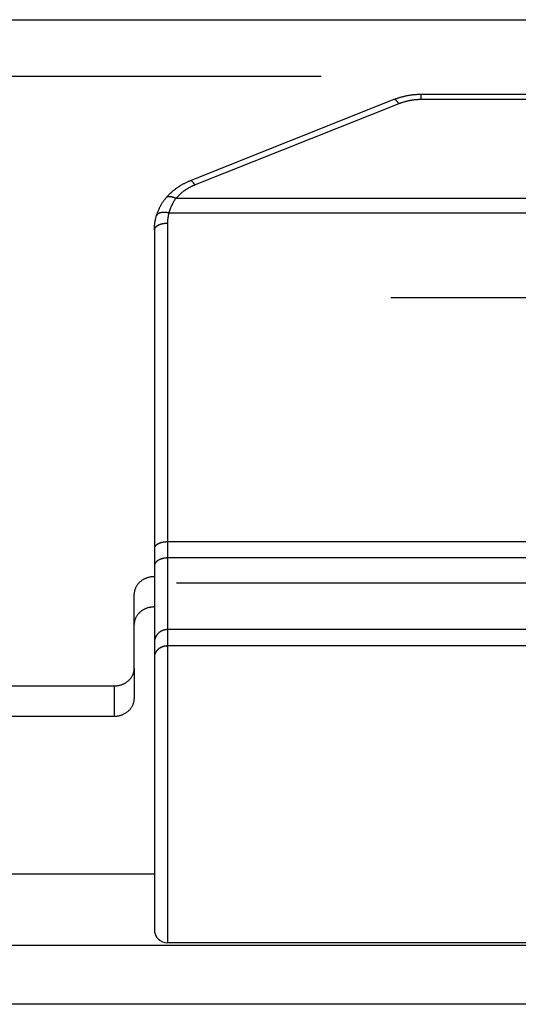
# Model space of a CAD drawing. Header units: inches. Extents: x 0 to 82.5, y 0 to 53.4.
# Tile 123 of 128: x 77.9 to 78.4, y 33 to 34. Entities that reach past the tile are written whole.
import ezdxf

# ---------------------------------------------------------------- set-up
doc = ezdxf.new("R2010")
doc.units = ezdxf.units.IN
doc.header["$LTSCALE"] = 4.538835
doc.header["$MEASUREMENT"] = 0
doc.linetypes.add('HIDDEN', pattern=[0.2, 0.1, -0.1])
doc.layers.get('0').update_dxf_attribs({"linetype": 'CONTINUOUS'})
doc.layers.add('DEFAULT_2', color=8, linetype='HIDDEN')
doc.layers.add('DOOR_ASSEMBLY', color=7, linetype='CONTINUOUS')

msp = doc.modelspace()

# ---------------------------------------------------------------- linework, layer by layer
at = {"color": 3, "linetype": 'Continuous'}
for p, q in [((72.78448, 33.17019), (78.03448, 33.17019)), ((79.95304, 33.09916), (64.11591, 33.09916)), ((79.97448, 33.04098), (64.09448, 33.04098))]:
    msp.add_line(p, q, dxfattribs=at)
at = {"layer": 'DEFAULT_2', "color": 8, "linetype": 'HIDDEN'}
for p, q in [((79.63096, 33.74122), (64.43799, 33.74122)), ((64.43987, 33.45884), (79.62909, 33.45884))]:
    msp.add_line(p, q, dxfattribs=at)
at = {"layer": 'DOOR_ASSEMBLY', "color": 3, "linetype": 'Continuous'}
for p, q in [((64.15914, 34.01712), (79.90981, 34.01712)), ((78.01448, 33.37395), (78.01448, 33.44756)), ((72.82448, 33.35663), (77.99448, 33.35663))]:
    msp.add_line(p, q, dxfattribs=at)
at = {"layer": 'DOOR_ASSEMBLY', "color": 8, "linetype": 'HIDDEN'}
msp.add_line((64.12948, 33.96112), (79.93948, 33.96112), dxfattribs=at)
at = {"layer": 'DOOR_ASSEMBLY', "color": 7, "linetype": 'Continuous'}
for p, q in [((79.26972, 33.94292), (78.29923, 33.94292)), ((78.29923, 33.93792), (78.29923, 33.94292)), ((78.27229, 33.93784), (78.07003, 33.85733)), ((78.27709, 33.93376), (78.07484, 33.85325)), ((79.26972, 33.93792), (78.29923, 33.93792)), ((79.51317, 33.83985), (78.05578, 33.83985)), ((79.52002, 33.82546), (78.04894, 33.82546)), ((78.04748, 33.81513), (78.04748, 33.10197)), ((78.03448, 33.80863), (78.03448, 33.11497)), ((79.52148, 33.49937), (78.04726, 33.49937)), ((79.52148, 33.48348), (78.04748, 33.48348)), ((78.40948, 33.41244), (78.04748, 33.41244)), ((78.40948, 33.39625), (78.04748, 33.39625)), ((78.40948, 33.39623), (78.04748, 33.39623)), ((78.03449, 33.38552), (78.03448, 33.38532)), ((78.03448, 33.38534), (78.03448, 33.38513)), ((78.03448, 33.38515), (78.03448, 33.38494)), ((78.03451, 33.38571), (78.03449, 33.38551)), ((78.03452, 33.3859), (78.03451, 33.38569)), ((78.03454, 33.38609), (78.03452, 33.38588)), ((78.03457, 33.38628), (78.03454, 33.38607)), ((78.03459, 33.38646), (78.03457, 33.38626)), ((78.03462, 33.38665), (78.03459, 33.38644)), ((78.03466, 33.38684), (78.03462, 33.38663)), ((78.0347, 33.38702), (78.03466, 33.38682)), ((78.03474, 33.38721), (78.0347, 33.387)), ((78.03478, 33.38739), (78.03474, 33.38719)), ((78.03483, 33.38758), (78.03478, 33.38737)), ((78.03488, 33.38776), (78.03483, 33.38756)), ((78.03494, 33.38794), (78.03488, 33.38774)), ((78.035, 33.38812), (78.03494, 33.38792)), ((78.03506, 33.3883), (78.035, 33.3881)), ((78.03513, 33.38848), (78.03506, 33.38828)), ((78.0352, 33.38866), (78.03513, 33.38846)), ((78.03527, 33.38884), (78.0352, 33.38864)), ((78.03535, 33.38902), (78.03527, 33.38882)), ((78.03543, 33.38919), (78.03535, 33.389)), ((78.03551, 33.38937), (78.03543, 33.38917)), ((78.01448, 33.37395), (78.01448, 33.34395)), ((77.99448, 33.35663), (77.99448, 33.32663)), ((72.82448, 33.32663), (77.99448, 33.32663)), ((78.40948, 33.10197), (78.04748, 33.10197))]:
    msp.add_line(p, q, dxfattribs=at)
for points in [[(78.29923, 33.94292), (78.29856, 33.94292), (78.29786, 33.94291), (78.29717, 33.9429), (78.29647, 33.94287), (78.29578, 33.94284), (78.29508, 33.94281), (78.29439, 33.94277), (78.29369, 33.94272), (78.293, 33.94266), (78.29231, 33.9426), (78.29161, 33.94254), (78.29092, 33.94246), (78.29023, 33.94238), (78.28954, 33.9423), (78.28886, 33.9422), (78.28817, 33.9421), (78.28748, 33.942), (78.2868, 33.94188), (78.28612, 33.94177), (78.28544, 33.94164), (78.28476, 33.94151), (78.28408, 33.94137), (78.2834, 33.94123), (78.28273, 33.94108), (78.28206, 33.94092), (78.28139, 33.94076), (78.28072, 33.94059), (78.28005, 33.94042), (78.27939, 33.94023), (78.27873, 33.94005), (78.27807, 33.93985), (78.27741, 33.93965), (78.27676, 33.93945), (78.27611, 33.93923), (78.27546, 33.93902), (78.27482, 33.93879), (78.27417, 33.93856), (78.27353, 33.93832), (78.2729, 33.93808), (78.27229, 33.93784)], [(78.27709, 33.93376), (78.277, 33.93391), (78.2769, 33.93406), (78.2768, 33.93421), (78.2767, 33.93436), (78.2766, 33.9345), (78.2765, 33.93464), (78.27641, 33.93478), (78.27631, 33.93492), (78.27621, 33.93505), (78.27611, 33.93518), (78.27602, 33.93531), (78.27592, 33.93543), (78.27582, 33.93555), (78.27573, 33.93567), (78.27563, 33.93579), (78.27554, 33.9359), (78.27544, 33.93602), (78.27535, 33.93612), (78.27525, 33.93623), (78.27516, 33.93633), (78.27507, 33.93643), (78.27498, 33.93653), (78.27488, 33.93662), (78.27479, 33.93671), (78.2747, 33.9368), (78.27461, 33.93688), (78.27452, 33.93696), (78.27444, 33.93704), (78.27435, 33.93712), (78.27426, 33.93719), (78.27418, 33.93725), (78.27409, 33.93732), (78.27401, 33.93738), (78.27392, 33.93744), (78.27384, 33.93749), (78.27376, 33.93755), (78.27368, 33.93759), (78.2736, 33.93764), (78.27352, 33.93768), (78.27344, 33.93772), (78.27337, 33.93775), (78.27329, 33.93779), (78.27322, 33.93781), (78.27314, 33.93784), (78.27307, 33.93786), (78.273, 33.93788), (78.27293, 33.93789), (78.27286, 33.9379), (78.27279, 33.93791), (78.27273, 33.93791), (78.27266, 33.93791), (78.2726, 33.93791), (78.27254, 33.93791), (78.27248, 33.9379), (78.27242, 33.93788), (78.27236, 33.93787), (78.2723, 33.93785)], [(78.29923, 33.93792), (78.29869, 33.93792), (78.29814, 33.93791), (78.29759, 33.9379), (78.29705, 33.93788), (78.2965, 33.93786), (78.29596, 33.93783), (78.29541, 33.9378), (78.29487, 33.93777), (78.29432, 33.93773), (78.29378, 33.93768), (78.29324, 33.93763), (78.2927, 33.93758), (78.29216, 33.93752), (78.29162, 33.93745), (78.29108, 33.93738), (78.29054, 33.93731), (78.29, 33.93723), (78.28946, 33.93715), (78.28893, 33.93706), (78.2884, 33.93696), (78.28786, 33.93687), (78.28733, 33.93676), (78.2868, 33.93666), (78.28627, 33.93655), (78.28575, 33.93643), (78.28522, 33.93631), (78.2847, 33.93618), (78.28418, 33.93605), (78.28366, 33.93592), (78.28314, 33.93578), (78.28262, 33.93564), (78.28211, 33.93549), (78.2816, 33.93534), (78.28109, 33.93518), (78.28058, 33.93502), (78.28008, 33.93485), (78.27957, 33.93468), (78.27907, 33.9345), (78.27857, 33.93432), (78.27808, 33.93414), (78.27759, 33.93395), (78.27709, 33.93376)], [(78.07003, 33.85733), (78.06943, 33.85709), (78.0688, 33.85683), (78.06818, 33.85657), (78.06756, 33.85629), (78.06695, 33.85602), (78.06633, 33.85573), (78.06573, 33.85544), (78.06512, 33.85515), (78.06452, 33.85485), (78.06393, 33.85454), (78.06334, 33.85423), (78.06275, 33.85392), (78.06216, 33.85359), (78.06159, 33.85327), (78.06101, 33.85293), (78.06044, 33.85259), (78.05988, 33.85225), (78.05931, 33.8519), (78.05876, 33.85155), (78.05821, 33.85119), (78.05766, 33.85082), (78.05712, 33.85045), (78.05658, 33.85008), (78.05605, 33.8497), (78.05553, 33.84931), (78.055, 33.84892), (78.05449, 33.84852), (78.05398, 33.84813), (78.05347, 33.84772), (78.05298, 33.84731), (78.05248, 33.8469), (78.05199, 33.84648), (78.05151, 33.84606), (78.05104, 33.84563), (78.05057, 33.8452), (78.0501, 33.84476), (78.04964, 33.84432), (78.04919, 33.84388), (78.04874, 33.84343), (78.0483, 33.84298), (78.04787, 33.84252), (78.04744, 33.84206), (78.04702, 33.8416), (78.04661, 33.84113), (78.0462, 33.84066), (78.04581, 33.8402)], [(78.07484, 33.85325), (78.07436, 33.85306), (78.07389, 33.85286), (78.07342, 33.85266), (78.07295, 33.85246), (78.07248, 33.85225), (78.07202, 33.85204), (78.07156, 33.85182), (78.0711, 33.8516), (78.07065, 33.85138), (78.07019, 33.85115), (78.06975, 33.85091), (78.0693, 33.85068), (78.06886, 33.85044), (78.06842, 33.85019), (78.06798, 33.84995), (78.06755, 33.84969), (78.06712, 33.84944), (78.0667, 33.84918), (78.06628, 33.84892), (78.06586, 33.84865), (78.06544, 33.84838), (78.06503, 33.84811), (78.06462, 33.84783), (78.06422, 33.84755), (78.06382, 33.84727), (78.06342, 33.84698), (78.06303, 33.84669), (78.06264, 33.84639), (78.06226, 33.8461), (78.06188, 33.8458), (78.0615, 33.84549), (78.06113, 33.84518), (78.06077, 33.84487), (78.0604, 33.84456), (78.06004, 33.84424), (78.05969, 33.84392), (78.05934, 33.8436), (78.05899, 33.84327), (78.05865, 33.84294), (78.05831, 33.84261), (78.05798, 33.84228), (78.05765, 33.84194), (78.05733, 33.8416), (78.05701, 33.84125), (78.05669, 33.84091), (78.05639, 33.84056), (78.05608, 33.84021), (78.05578, 33.83985)], [(78.07484, 33.85325), (78.07474, 33.85341), (78.07464, 33.85356), (78.07455, 33.8537), (78.07445, 33.85385), (78.07435, 33.85399), (78.07425, 33.85413), (78.07415, 33.85427), (78.07405, 33.85441), (78.07396, 33.85454), (78.07386, 33.85467), (78.07376, 33.8548), (78.07367, 33.85493), (78.07357, 33.85505), (78.07347, 33.85517), (78.07338, 33.85528), (78.07328, 33.8554), (78.07319, 33.85551), (78.07309, 33.85562), (78.073, 33.85572), (78.07291, 33.85583), (78.07281, 33.85592), (78.07272, 33.85602), (78.07263, 33.85611), (78.07254, 33.8562), (78.07245, 33.85629), (78.07236, 33.85638), (78.07227, 33.85646), (78.07218, 33.85653), (78.07209, 33.85661), (78.07201, 33.85668), (78.07192, 33.85675), (78.07184, 33.85681), (78.07175, 33.85687), (78.07167, 33.85693), (78.07159, 33.85699), (78.07151, 33.85704), (78.07143, 33.85709), (78.07135, 33.85713), (78.07127, 33.85717), (78.07119, 33.85721), (78.07111, 33.85725), (78.07104, 33.85728), (78.07096, 33.85731), (78.07089, 33.85733), (78.07082, 33.85735), (78.07075, 33.85737), (78.07068, 33.85738), (78.07061, 33.8574), (78.07054, 33.8574), (78.07047, 33.85741), (78.07041, 33.85741), (78.07034, 33.85741), (78.07028, 33.8574), (78.07022, 33.85739), (78.07016, 33.85738), (78.0701, 33.85736), (78.07005, 33.85734), (78.07003, 33.85733)], [(78.04581, 33.8402), (78.04544, 33.83975), (78.04506, 33.83928), (78.04469, 33.83881), (78.04433, 33.83833), (78.04397, 33.83785), (78.04362, 33.83737), (78.04327, 33.83688), (78.04293, 33.83639), (78.0426, 33.8359), (78.04227, 33.8354), (78.04195, 33.8349), (78.04164, 33.8344), (78.04134, 33.83389), (78.04104, 33.83338), (78.04074, 33.83287), (78.04046, 33.83235), (78.04018, 33.83183), (78.0399, 33.83131), (78.03964, 33.83078), (78.03938, 33.83025), (78.03912, 33.82972), (78.03888, 33.82918), (78.03864, 33.82864), (78.0384, 33.8281), (78.03818, 33.82756), (78.03796, 33.82701), (78.03774, 33.82646), (78.03754, 33.8259), (78.03734, 33.82535), (78.03714, 33.82479), (78.03695, 33.82423), (78.03677, 33.82366), (78.0366, 33.82309), (78.03644, 33.82254)], [(78.05578, 33.83985), (78.0556, 33.83995), (78.05542, 33.84004), (78.05524, 33.84012), (78.05506, 33.84021), (78.05488, 33.84029), (78.0547, 33.84037), (78.05452, 33.84045), (78.05434, 33.84053), (78.05417, 33.8406), (78.05399, 33.84068), (78.05381, 33.84074), (78.05363, 33.84081), (78.05346, 33.84088), (78.05328, 33.84094), (78.05311, 33.841), (78.05293, 33.84105), (78.05276, 33.84111), (78.05259, 33.84116), (78.05241, 33.84121), (78.05224, 33.84126), (78.05207, 33.8413), (78.05191, 33.84134), (78.05174, 33.84138), (78.05157, 33.84142), (78.05141, 33.84145), (78.05124, 33.84148), (78.05108, 33.84151), (78.05092, 33.84153), (78.05076, 33.84156), (78.0506, 33.84158), (78.05044, 33.84159), (78.05028, 33.84161), (78.05013, 33.84162), (78.04998, 33.84163), (78.04982, 33.84164), (78.04967, 33.84164), (78.04953, 33.84164), (78.04938, 33.84164), (78.04924, 33.84164), (78.04909, 33.84163), (78.04895, 33.84162), (78.04881, 33.84161), (78.04868, 33.8416), (78.04854, 33.84158), (78.04841, 33.84156), (78.04828, 33.84154), (78.04815, 33.84151), (78.04802, 33.84148), (78.0479, 33.84145), (78.04777, 33.84142), (78.04765, 33.84138), (78.04753, 33.84134), (78.04742, 33.8413), (78.0473, 33.84126), (78.04719, 33.84121), (78.04708, 33.84116), (78.04698, 33.84111), (78.04687, 33.84106), (78.04677, 33.841), (78.04667, 33.84094), (78.04658, 33.84088), (78.04648, 33.84081), (78.04639, 33.84075), (78.0463, 33.84068), (78.04622, 33.84061), (78.04613, 33.84053), (78.04605, 33.84046), (78.04597, 33.84038), (78.0459, 33.8403), (78.04582, 33.84021)], [(78.05578, 33.83985), (78.05548, 33.83945), (78.05519, 33.83905), (78.05491, 33.83864), (78.05462, 33.83823), (78.05435, 33.83781), (78.05408, 33.83739), (78.05381, 33.83697), (78.05355, 33.83654), (78.0533, 33.83612), (78.05305, 33.83568), (78.0528, 33.83525), (78.05256, 33.83481), (78.05233, 33.83437), (78.0521, 33.83393), (78.05188, 33.83348), (78.05166, 33.83303), (78.05145, 33.83258), (78.05125, 33.83212), (78.05105, 33.83166), (78.05085, 33.8312), (78.05066, 33.83074), (78.05048, 33.83027), (78.0503, 33.8298), (78.05013, 33.82933), (78.04996, 33.82885), (78.04979, 33.82838), (78.04964, 33.8279), (78.04949, 33.82741), (78.04934, 33.82693), (78.0492, 33.82644), (78.04907, 33.82595), (78.04894, 33.82546)], [(78.04894, 33.82546), (78.04873, 33.82551), (78.04851, 33.82555), (78.0483, 33.82559), (78.04809, 33.82563), (78.04788, 33.82566), (78.04767, 33.8257), (78.04746, 33.82573), (78.04725, 33.82576), (78.04705, 33.82579), (78.04684, 33.82582), (78.04663, 33.82585), (78.04642, 33.82587), (78.04622, 33.82589), (78.04601, 33.82591), (78.04581, 33.82593), (78.0456, 33.82595), (78.0454, 33.82596), (78.0452, 33.82597), (78.045, 33.82598), (78.0448, 33.82599), (78.0446, 33.826), (78.0444, 33.826), (78.04421, 33.826), (78.04401, 33.826), (78.04382, 33.826), (78.04363, 33.826), (78.04343, 33.82599), (78.04325, 33.82599), (78.04306, 33.82598), (78.04287, 33.82596), (78.04269, 33.82595), (78.04251, 33.82594), (78.04233, 33.82592), (78.04215, 33.8259), (78.04197, 33.82588), (78.0418, 33.82586), (78.04162, 33.82583), (78.04145, 33.8258), (78.04128, 33.82577), (78.04112, 33.82574), (78.04095, 33.82571), (78.04079, 33.82568), (78.04063, 33.82564), (78.04047, 33.8256), (78.04032, 33.82556), (78.04017, 33.82552), (78.04001, 33.82548), (78.03987, 33.82543), (78.03972, 33.82538), (78.03958, 33.82533), (78.03944, 33.82528), (78.0393, 33.82523), (78.03917, 33.82517), (78.03903, 33.82512), (78.03891, 33.82506), (78.03878, 33.825), (78.03866, 33.82494), (78.03853, 33.82488), (78.03842, 33.82481), (78.0383, 33.82475), (78.03819, 33.82468), (78.03808, 33.82461), (78.03797, 33.82454), (78.03787, 33.82446), (78.03777, 33.82439), (78.03768, 33.82431), (78.03758, 33.82424), (78.03749, 33.82416), (78.0374, 33.82408), (78.03732, 33.824), (78.03724, 33.82391), (78.03716, 33.82383), (78.03709, 33.82374), (78.03702, 33.82366), (78.03695, 33.82357), (78.03689, 33.82348), (78.03683, 33.82339), (78.03677, 33.82329), (78.03671, 33.8232), (78.03666, 33.82311), (78.03662, 33.82301), (78.03657, 33.82291), (78.03653, 33.82282), (78.0365, 33.82272), (78.03646, 33.82262), (78.03644, 33.82254)], [(78.04894, 33.82546), (78.04881, 33.825), (78.04868, 33.82454), (78.04857, 33.82407), (78.04846, 33.82361), (78.04835, 33.82314), (78.04825, 33.82268), (78.04816, 33.82221), (78.04807, 33.82174), (78.04799, 33.82127), (78.04791, 33.8208), (78.04784, 33.82033), (78.04778, 33.81986), (78.04772, 33.81939), (78.04767, 33.81892), (78.04763, 33.81845), (78.04759, 33.81797), (78.04755, 33.8175), (78.04753, 33.81703), (78.0475, 33.81655), (78.04749, 33.81608), (78.04748, 33.8156), (78.04748, 33.81513)], [(78.03448, 33.80863), (78.03448, 33.80922), (78.03449, 33.8098), (78.03451, 33.81039), (78.03453, 33.81097), (78.03456, 33.81156), (78.0346, 33.81214), (78.03464, 33.81272), (78.0347, 33.81331), (78.03475, 33.81389), (78.03482, 33.81447), (78.03489, 33.81506), (78.03497, 33.81564), (78.03505, 33.81622), (78.03515, 33.8168), (78.03525, 33.81738), (78.03535, 33.81795), (78.03546, 33.81853), (78.03558, 33.81911), (78.03571, 33.81968), (78.03584, 33.82026), (78.03598, 33.82083), (78.03613, 33.8214), (78.03628, 33.82197), (78.03644, 33.82254)], [(78.04748, 33.81513), (78.04726, 33.81513), (78.04704, 33.81513), (78.04683, 33.81512), (78.04661, 33.81512), (78.04639, 33.81511), (78.04618, 33.8151), (78.04596, 33.81509), (78.04574, 33.81507), (78.04553, 33.81506), (78.04532, 33.81504), (78.0451, 33.81502), (78.04489, 33.815), (78.04468, 33.81498), (78.04446, 33.81495), (78.04425, 33.81493), (78.04404, 33.8149), (78.04383, 33.81487), (78.04363, 33.81484), (78.04342, 33.81481), (78.04321, 33.81477), (78.04301, 33.81473), (78.04281, 33.8147), (78.0426, 33.81466), (78.0424, 33.81461), (78.0422, 33.81457), (78.04201, 33.81453), (78.04181, 33.81448), (78.04161, 33.81443), (78.04142, 33.81438), (78.04123, 33.81433), (78.04104, 33.81428), (78.04085, 33.81422), (78.04067, 33.81417), (78.04048, 33.81411), (78.0403, 33.81405), (78.04012, 33.81399), (78.03994, 33.81393), (78.03977, 33.81386), (78.03959, 33.8138), (78.03942, 33.81373), (78.03925, 33.81366), (78.03908, 33.81359), (78.03892, 33.81352), (78.03876, 33.81345), (78.0386, 33.81338), (78.03844, 33.8133), (78.03829, 33.81323), (78.03813, 33.81315), (78.03798, 33.81307), (78.03784, 33.81299), (78.03769, 33.81291), (78.03755, 33.81283), (78.03741, 33.81274), (78.03728, 33.81266), (78.03714, 33.81257), (78.03701, 33.81249), (78.03688, 33.8124), (78.03676, 33.81231), (78.03664, 33.81222), (78.03652, 33.81213), (78.0364, 33.81204), (78.03629, 33.81194), (78.03618, 33.81185), (78.03608, 33.81175), (78.03597, 33.81166), (78.03587, 33.81156), (78.03578, 33.81146), (78.03569, 33.81137), (78.0356, 33.81127), (78.03551, 33.81117), (78.03543, 33.81107), (78.03535, 33.81097), (78.03527, 33.81087), (78.0352, 33.81076), (78.03513, 33.81066), (78.03506, 33.81056), (78.035, 33.81045), (78.03494, 33.81035), (78.03488, 33.81024), (78.03483, 33.81014), (78.03478, 33.81003), (78.03474, 33.80993), (78.0347, 33.80982), (78.03466, 33.80971), (78.03462, 33.8096), (78.03459, 33.8095), (78.03457, 33.80939), (78.03454, 33.80928), (78.03452, 33.80917), (78.03451, 33.80906), (78.03449, 33.80896), (78.03448, 33.80885), (78.03448, 33.80874), (78.03448, 33.80863)], [(78.04726, 33.49937), (78.04704, 33.49937), (78.04683, 33.49936), (78.04661, 33.49935), (78.04639, 33.49935), (78.04618, 33.49934), (78.04596, 33.49932), (78.04574, 33.49931), (78.04553, 33.4993), (78.04532, 33.49928), (78.0451, 33.49926), (78.04489, 33.49924), (78.04468, 33.49922), (78.04446, 33.49919), (78.04425, 33.49917), (78.04404, 33.49914), (78.04383, 33.49911), (78.04363, 33.49908), (78.04342, 33.49904), (78.04321, 33.49901), (78.04301, 33.49897), (78.04281, 33.49893), (78.0426, 33.49889), (78.0424, 33.49885), (78.0422, 33.49881), (78.04201, 33.49876), (78.04181, 33.49872), (78.04161, 33.49867), (78.04142, 33.49862), (78.04123, 33.49857), (78.04104, 33.49852), (78.04085, 33.49846), (78.04067, 33.49841), (78.04048, 33.49835), (78.0403, 33.49829), (78.04012, 33.49823), (78.03994, 33.49817), (78.03977, 33.4981), (78.03959, 33.49804), (78.03942, 33.49797), (78.03925, 33.4979), (78.03908, 33.49783), (78.03892, 33.49776), (78.03876, 33.49769), (78.0386, 33.49762), (78.03844, 33.49754), (78.03829, 33.49747), (78.03813, 33.49739), (78.03798, 33.49731), (78.03784, 33.49723), (78.03769, 33.49715), (78.03755, 33.49707), (78.03741, 33.49698), (78.03728, 33.4969), (78.03714, 33.49681), (78.03701, 33.49672), (78.03688, 33.49664), (78.03676, 33.49655), (78.03664, 33.49646), (78.03652, 33.49637), (78.0364, 33.49627), (78.03629, 33.49618), (78.03618, 33.49609), (78.03608, 33.49599), (78.03597, 33.4959), (78.03587, 33.4958), (78.03578, 33.4957), (78.03569, 33.4956), (78.0356, 33.49551), (78.03551, 33.49541), (78.03543, 33.49531), (78.03535, 33.49521), (78.03527, 33.4951), (78.0352, 33.495), (78.03513, 33.4949), (78.03506, 33.49479), (78.035, 33.49469), (78.03494, 33.49459), (78.03488, 33.49448), (78.03483, 33.49438), (78.03478, 33.49427), (78.03474, 33.49416), (78.0347, 33.49406), (78.03466, 33.49395), (78.03462, 33.49384), (78.03459, 33.49374), (78.03457, 33.49363), (78.03454, 33.49352), (78.03452, 33.49341), (78.03451, 33.4933), (78.03449, 33.49319), (78.03448, 33.49309), (78.03448, 33.49298), (78.03448, 33.49287)], [(78.04748, 33.48348), (78.04726, 33.48347), (78.04704, 33.48347), (78.04683, 33.48347), (78.04661, 33.48346), (78.04639, 33.48345), (78.04618, 33.48343), (78.04596, 33.48342), (78.04574, 33.4834), (78.04553, 33.48338), (78.04532, 33.48336), (78.0451, 33.48334), (78.04489, 33.48331), (78.04468, 33.48328), (78.04446, 33.48325), (78.04425, 33.48322), (78.04404, 33.48319), (78.04383, 33.48315), (78.04363, 33.48311), (78.04342, 33.48307), (78.04321, 33.48302), (78.04301, 33.48298), (78.04281, 33.48293), (78.0426, 33.48288), (78.0424, 33.48283), (78.0422, 33.48277), (78.04201, 33.48272), (78.04181, 33.48266), (78.04161, 33.4826), (78.04142, 33.48254), (78.04123, 33.48247), (78.04104, 33.48241), (78.04085, 33.48234), (78.04067, 33.48227), (78.04048, 33.48219), (78.0403, 33.48212), (78.04012, 33.48204), (78.03994, 33.48197), (78.03977, 33.48189), (78.03959, 33.4818), (78.03942, 33.48172), (78.03925, 33.48164), (78.03908, 33.48155), (78.03892, 33.48146), (78.03876, 33.48137), (78.0386, 33.48128), (78.03844, 33.48118), (78.03829, 33.48109), (78.03813, 33.48099), (78.03798, 33.48089), (78.03784, 33.48079), (78.03769, 33.48069), (78.03755, 33.48059), (78.03741, 33.48048), (78.03728, 33.48038), (78.03714, 33.48027), (78.03701, 33.48016), (78.03688, 33.48005), (78.03676, 33.47994), (78.03664, 33.47982), (78.03652, 33.47971), (78.0364, 33.47959), (78.03629, 33.47948), (78.03618, 33.47936), (78.03608, 33.47924), (78.03597, 33.47912), (78.03587, 33.479), (78.03578, 33.47888), (78.03569, 33.47875), (78.0356, 33.47863), (78.03551, 33.47851), (78.03543, 33.47838), (78.03535, 33.47825), (78.03527, 33.47813), (78.0352, 33.478), (78.03513, 33.47787), (78.03506, 33.47774), (78.035, 33.47761), (78.03494, 33.47748), (78.03488, 33.47734), (78.03483, 33.47721), (78.03478, 33.47708), (78.03474, 33.47695), (78.0347, 33.47681), (78.03466, 33.47668), (78.03462, 33.47654), (78.03459, 33.47641), (78.03457, 33.47627), (78.03454, 33.47614), (78.03452, 33.476), (78.03451, 33.47587), (78.03449, 33.47573), (78.03448, 33.47559), (78.03448, 33.47546), (78.03448, 33.47532)], [(78.03448, 33.43489), (78.03379, 33.43488), (78.03311, 33.43485), (78.03243, 33.43479), (78.03175, 33.43472), (78.03108, 33.43463), (78.03041, 33.43452), (78.02974, 33.43439), (78.02908, 33.43424), (78.02843, 33.43407), (78.02778, 33.43389), (78.02714, 33.43368), (78.02651, 33.43345), (78.02589, 33.43321), (78.02528, 33.43294), (78.02468, 33.43266), (78.02409, 33.43236), (78.02351, 33.43205), (78.02294, 33.43172), (78.02239, 33.43137), (78.02186, 33.431), (78.02133, 33.43062), (78.02083, 33.43022), (78.02034, 33.42981), (78.01986, 33.42939), (78.0194, 33.42895), (78.01896, 33.4285), (78.01854, 33.42803), (78.01814, 33.42755), (78.01775, 33.42706), (78.01739, 33.42656), (78.01704, 33.42605), (78.01672, 33.42553), (78.01642, 33.425), (78.01613, 33.42447), (78.01587, 33.42392), (78.01563, 33.42337), (78.01541, 33.4228), (78.01522, 33.42224), (78.01505, 33.42167), (78.0149, 33.42109), (78.01477, 33.42051), (78.01466, 33.41992), (78.01458, 33.41934), (78.01452, 33.41875), (78.01449, 33.41816), (78.01448, 33.41756)], [(78.04748, 33.41244), (78.04726, 33.41244), (78.04704, 33.41244), (78.04683, 33.41243), (78.04661, 33.41241), (78.04639, 33.4124), (78.04618, 33.41238), (78.04596, 33.41236), (78.04574, 33.41233), (78.04553, 33.4123), (78.04532, 33.41227), (78.0451, 33.41223), (78.04489, 33.41219), (78.04468, 33.41214), (78.04446, 33.4121), (78.04425, 33.41204), (78.04404, 33.41199), (78.04383, 33.41193), (78.04363, 33.41187), (78.04342, 33.4118), (78.04321, 33.41174), (78.04301, 33.41166), (78.04281, 33.41159), (78.0426, 33.41151), (78.0424, 33.41143), (78.0422, 33.41134), (78.04201, 33.41126), (78.04181, 33.41117), (78.04161, 33.41107), (78.04142, 33.41097), (78.04123, 33.41087), (78.04104, 33.41077), (78.04085, 33.41066), (78.04067, 33.41055), (78.04048, 33.41044), (78.0403, 33.41032), (78.04012, 33.4102), (78.03994, 33.41008), (78.03977, 33.40995), (78.03959, 33.40983), (78.03942, 33.4097), (78.03925, 33.40956), (78.03908, 33.40943), (78.03892, 33.40929), (78.03876, 33.40914), (78.0386, 33.409), (78.03844, 33.40885), (78.03829, 33.4087), (78.03813, 33.40855), (78.03798, 33.4084), (78.03784, 33.40824), (78.03769, 33.40808), (78.03755, 33.40792), (78.03741, 33.40775), (78.03728, 33.40759), (78.03714, 33.40742), (78.03701, 33.40725), (78.03688, 33.40708), (78.03676, 33.4069), (78.03664, 33.40672), (78.03652, 33.40654), (78.0364, 33.40636), (78.03629, 33.40618), (78.03618, 33.406), (78.03608, 33.40581), (78.03597, 33.40562), (78.03587, 33.40543), (78.03578, 33.40524), (78.03569, 33.40505), (78.0356, 33.40485), (78.03551, 33.40466), (78.03543, 33.40446), (78.03535, 33.40426), (78.03527, 33.40406), (78.0352, 33.40386), (78.03513, 33.40366), (78.03506, 33.40346), (78.035, 33.40325), (78.03494, 33.40305), (78.03488, 33.40284), (78.03483, 33.40263), (78.03478, 33.40243), (78.03474, 33.40222), (78.0347, 33.40201), (78.03466, 33.4018), (78.03462, 33.40159), (78.03459, 33.40138), (78.03457, 33.40116), (78.03454, 33.40095), (78.03452, 33.40074), (78.03451, 33.40053), (78.03449, 33.40031), (78.03448, 33.4001), (78.03448, 33.39989), (78.03448, 33.39967)], [(78.04748, 33.39625), (78.04726, 33.39624), (78.04704, 33.39624), (78.04683, 33.39623), (78.04661, 33.39622), (78.04639, 33.39621), (78.04618, 33.39619), (78.04596, 33.39617), (78.04574, 33.39615), (78.04553, 33.39612), (78.04532, 33.39609), (78.0451, 33.39606), (78.04489, 33.39602), (78.04468, 33.39598), (78.04446, 33.39594), (78.04425, 33.39589), (78.04404, 33.39585), (78.04383, 33.39579), (78.04363, 33.39574), (78.04342, 33.39568), (78.04321, 33.39562), (78.04301, 33.39556), (78.04281, 33.39549), (78.0426, 33.39542), (78.0424, 33.39535), (78.0422, 33.39528), (78.04201, 33.3952), (78.04181, 33.39512), (78.04161, 33.39503), (78.04142, 33.39495), (78.04123, 33.39486), (78.04104, 33.39477), (78.04085, 33.39467), (78.04067, 33.39457), (78.04048, 33.39447), (78.0403, 33.39437), (78.04012, 33.39426), (78.03994, 33.39416), (78.03977, 33.39405), (78.03959, 33.39393), (78.03942, 33.39382), (78.03925, 33.3937), (78.03908, 33.39358), (78.03892, 33.39346), (78.03876, 33.39333), (78.0386, 33.3932), (78.03844, 33.39307), (78.03829, 33.39294), (78.03813, 33.39281), (78.03798, 33.39267), (78.03784, 33.39253), (78.03769, 33.39239), (78.03755, 33.39225), (78.03741, 33.3921), (78.03728, 33.39195), (78.03714, 33.39181), (78.03701, 33.39165), (78.03688, 33.3915), (78.03676, 33.39135), (78.03664, 33.39119), (78.03652, 33.39103), (78.0364, 33.39087), (78.03629, 33.39071), (78.03618, 33.39055), (78.03608, 33.39038), (78.03597, 33.39022), (78.03587, 33.39005), (78.03578, 33.38988), (78.03569, 33.38971), (78.0356, 33.38954), (78.03551, 33.38937)], [(78.04748, 33.39623), (78.04726, 33.39623), (78.04704, 33.39622), (78.04683, 33.39621), (78.04661, 33.3962), (78.04639, 33.39619), (78.04618, 33.39617), (78.04596, 33.39615), (78.04574, 33.39613), (78.04553, 33.3961), (78.04532, 33.39607), (78.0451, 33.39604), (78.04489, 33.396), (78.04468, 33.39596), (78.04446, 33.39592), (78.04425, 33.39588), (78.04404, 33.39583), (78.04383, 33.39578), (78.04363, 33.39572), (78.04342, 33.39566), (78.04321, 33.3956), (78.04301, 33.39554), (78.04281, 33.39547), (78.0426, 33.3954), (78.0424, 33.39533), (78.0422, 33.39526), (78.04201, 33.39518), (78.04181, 33.3951), (78.04161, 33.39501), (78.04142, 33.39493), (78.04123, 33.39484), (78.04104, 33.39475), (78.04085, 33.39465), (78.04067, 33.39455), (78.04048, 33.39445), (78.0403, 33.39435), (78.04012, 33.39425), (78.03994, 33.39414), (78.03977, 33.39403), (78.03959, 33.39391), (78.03942, 33.3938), (78.03925, 33.39368), (78.03908, 33.39356), (78.03892, 33.39344), (78.03876, 33.39331), (78.0386, 33.39318), (78.03844, 33.39305), (78.03829, 33.39292), (78.03813, 33.39279), (78.03798, 33.39265), (78.03784, 33.39251), (78.03769, 33.39237), (78.03755, 33.39223), (78.03741, 33.39208), (78.03728, 33.39194), (78.03714, 33.39179), (78.03701, 33.39164), (78.03688, 33.39148), (78.03676, 33.39133), (78.03664, 33.39117), (78.03652, 33.39101), (78.0364, 33.39085), (78.03629, 33.39069), (78.03618, 33.39053), (78.03608, 33.39036), (78.03597, 33.3902), (78.03587, 33.39003), (78.03578, 33.38986), (78.03569, 33.38969), (78.0356, 33.38952), (78.03551, 33.38935)], [(77.99448, 33.32663), (77.99516, 33.32664), (77.99584, 33.32667), (77.99652, 33.32672), (77.9972, 33.32679), (77.99788, 33.32688), (77.99855, 33.32699), (77.99921, 33.32712), (77.99987, 33.32727), (78.00053, 33.32744), (78.00118, 33.32763), (78.00181, 33.32784), (78.00245, 33.32807), (78.00307, 33.32831), (78.00368, 33.32857), (78.00428, 33.32886), (78.00487, 33.32915), (78.00545, 33.32947), (78.00601, 33.3298), (78.00656, 33.33015), (78.0071, 33.33052), (78.00762, 33.3309), (78.00813, 33.33129), (78.00862, 33.33171), (78.00909, 33.33213), (78.00955, 33.33257), (78.00999, 33.33302), (78.01041, 33.33349), (78.01082, 33.33396), (78.0112, 33.33445), (78.01157, 33.33495), (78.01191, 33.33546), (78.01224, 33.33598), (78.01254, 33.33651), (78.01282, 33.33705), (78.01308, 33.3376), (78.01332, 33.33815), (78.01354, 33.33871), (78.01374, 33.33928), (78.01391, 33.33985), (78.01406, 33.34043), (78.01419, 33.34101), (78.01429, 33.34159), (78.01437, 33.34218), (78.01443, 33.34277), (78.01447, 33.34336), (78.01448, 33.34395)]]:
    msp.add_lwpolyline(points, dxfattribs=at)
at = {"layer": 'DOOR_ASSEMBLY', "color": 3, "linetype": 'Continuous'}
for points in [[(78.03448, 33.46489), (78.03379, 33.46488), (78.03311, 33.46485), (78.03243, 33.46479), (78.03175, 33.46472), (78.03108, 33.46463), (78.03041, 33.46452), (78.02974, 33.46439), (78.02908, 33.46424), (78.02843, 33.46407), (78.02778, 33.46389), (78.02714, 33.46368), (78.02651, 33.46345), (78.02589, 33.46321), (78.02528, 33.46294), (78.02468, 33.46266), (78.02409, 33.46236), (78.02351, 33.46205), (78.02294, 33.46172), (78.02239, 33.46137), (78.02186, 33.461), (78.02133, 33.46062), (78.02083, 33.46022), (78.02034, 33.45981), (78.01986, 33.45939), (78.0194, 33.45895), (78.01896, 33.4585), (78.01854, 33.45803), (78.01814, 33.45755), (78.01775, 33.45706), (78.01739, 33.45656), (78.01704, 33.45605), (78.01672, 33.45553), (78.01642, 33.455), (78.01613, 33.45447), (78.01587, 33.45392), (78.01563, 33.45337), (78.01541, 33.4528), (78.01522, 33.45224), (78.01505, 33.45167), (78.0149, 33.45109), (78.01477, 33.45051), (78.01466, 33.44992), (78.01458, 33.44934), (78.01452, 33.44875), (78.01449, 33.44816), (78.01448, 33.44756)], [(77.99448, 33.35663), (77.99516, 33.35664), (77.99584, 33.35667), (77.99652, 33.35672), (77.9972, 33.35679), (77.99788, 33.35688), (77.99855, 33.35699), (77.99921, 33.35712), (77.99987, 33.35727), (78.00053, 33.35744), (78.00118, 33.35763), (78.00181, 33.35784), (78.00245, 33.35807), (78.00307, 33.35831), (78.00368, 33.35857), (78.00428, 33.35886), (78.00487, 33.35915), (78.00545, 33.35947), (78.00601, 33.3598), (78.00656, 33.36015), (78.0071, 33.36052), (78.00762, 33.3609), (78.00813, 33.36129), (78.00862, 33.36171), (78.00909, 33.36213), (78.00955, 33.36257), (78.00999, 33.36302), (78.01041, 33.36349), (78.01082, 33.36396), (78.0112, 33.36445), (78.01157, 33.36495), (78.01191, 33.36546), (78.01224, 33.36598), (78.01254, 33.36651), (78.01282, 33.36705), (78.01308, 33.3676), (78.01332, 33.36815), (78.01354, 33.36871), (78.01374, 33.36928), (78.01391, 33.36985), (78.01406, 33.37043), (78.01419, 33.37101), (78.01429, 33.37159), (78.01437, 33.37218), (78.01443, 33.37277), (78.01447, 33.37336), (78.01448, 33.37395)]]:
    msp.add_lwpolyline(points, dxfattribs=at)
at = {"layer": 'DOOR_ASSEMBLY', "color": 7, "linetype": 'Continuous'}
msp.add_arc((78.04748, 33.11497), 0.013, 180, 270, dxfattribs=at)

doc.saveas('drawing.dxf')
